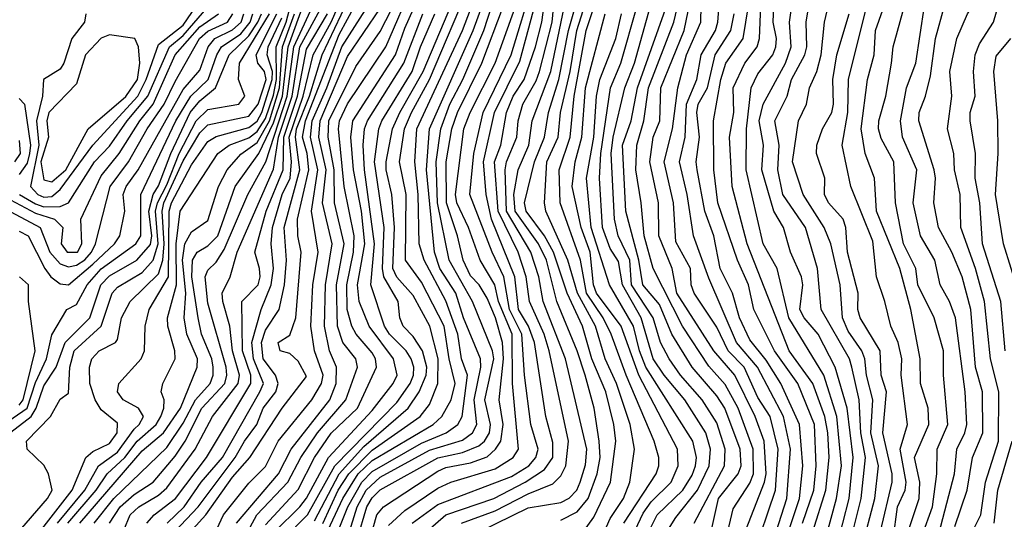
# Model space of a CAD drawing. Header units: metres. Extents: x -51132 to -49532, y -231222 to -229437.
# Tile 50 of 256: x -51089 to -51029, y -230759 to -230729. Entities that reach past the tile are written whole.
import ezdxf

# ---------------------------------------------------------------- set-up
doc = ezdxf.new("R2010")
doc.units = ezdxf.units.M
for name, color, linetype in [('CONTOUR_HALF', 8, 'Continuous'), ('CONTOUR_INDEX', 1, 'Continuous'), ('CONTOUR_INTER', 3, 'Continuous')]:
    doc.layers.add(name, color=color, linetype=linetype)

msp = doc.modelspace()

# ---------------------------------------------------------------- linework, layer by layer
at = {"layer": 'CONTOUR_HALF'}
for points, elevation in [([(-51030.521, -230759.759), (-51030.006, -230758.759), (-51029.717, -230756.759), (-51028.929, -230754.259), (-51028.903, -230751.259), (-51029.425, -230749.259), (-51029.773, -230745.759), (-51030.325, -230743.759), (-51031.218, -230741.259), (-51031.267, -230739.259), (-51031.607, -230737.759), (-51031.642, -230736.759), (-51032.03, -230735.259), (-51031.778, -230733.259), (-51031.888, -230731.759), (-51031.472, -230729.759), (-51030.82, -230728.259), (-51030.08, -230727.115), (-51029.64, -230725.759), (-51028.945, -230724.259), (-51028.58, -230722.965), (-51027.866, -230721.759)], 57.5), ([(-51045.13, -230761.759), (-51043.173, -230756.759), (-51043.087, -230756.259), (-51043.197, -230754.259), (-51043.754, -230752.759), (-51044.981, -230750.259), (-51046.257, -230748.759), (-51048.523, -230745.259), (-51048.813, -230743.759), (-51049.606, -230741.759), (-51049.637, -230739.759), (-51050.169, -230737.259), (-51049.958, -230735.759), (-51049.565, -230734.759), (-51049.494, -230732.759), (-51048.067, -230729.259), (-51046.827, -230723.259)], 49.5), ([(-51038.035, -230760.759), (-51037.284, -230757.759), (-51037.023, -230755.259), (-51037.307, -230753.759), (-51037.41, -230751.759), (-51037.866, -230749.759), (-51037.998, -230749.259), (-51039.724, -230746.259), (-51039.959, -230743.759), (-51040.675, -230741.259), (-51042.058, -230739.259), (-51042.362, -230737.759), (-51042.289, -230736.259), (-51042.56, -230734.759), (-51041.794, -230733.259), (-51041.54, -230732.259), (-51040.724, -230730.759), (-51040.599, -230730.259), (-51040.634, -230728.759), (-51040.002, -230724.759)], 53.5), ([(-51043.104, -230761.759), (-51041.82, -230757.759), (-51041.592, -230754.759), (-51042.026, -230752.759), (-51043.616, -230749.759), (-51044.876, -230748.259), (-51046.58, -230744.354), (-51047.502, -230741.759), (-51047.883, -230739.259), (-51048.349, -230737.259), (-51048.008, -230735.759), (-51047.93, -230733.759), (-51047.304, -230732.259), (-51047.03, -230730.759), (-51046.159, -230729.259), (-51046.022, -230728.759), (-51045.762, -230725.259)], 50.5), ([(-51035.417, -230762.759), (-51033.757, -230757.759), (-51033.714, -230756.759), (-51034.047, -230755.259), (-51033.18, -230753.259), (-51033.212, -230752.259), (-51033.673, -230750.759), (-51033.698, -230749.259), (-51034.268, -230746.259), (-51034.941, -230743.759), (-51036.354, -230740.259), (-51036.482, -230738.259), (-51037.054, -230736.759), (-51037.296, -230735.259), (-51036.907, -230732.259), (-51036.501, -230730.759), (-51036.426, -230729.259), (-51035.179, -230725.759)], 55.5), ([(-51070.974, -230762.259), (-51068.859, -230757.759), (-51067.928, -230756.259), (-51067.08, -230755.45), (-51063.368, -230753.259), (-51062.824, -230752.759), (-51062.254, -230751.759), (-51062.012, -230750.759), (-51062.386, -230749.259), (-51062.682, -230747.259), (-51064.08, -230744.58), (-51065.052, -230743.259), (-51065.001, -230739.259), (-51065.413, -230737.259), (-51065.097, -230735.259), (-51064.687, -230734.259), (-51063.581, -230732.259), (-51061.037, -230726.259)], 39.5), ([(-51064.638, -230759.259), (-51063.08, -230758.117), (-51058.58, -230756.423), (-51057.538, -230755.759), (-51057.103, -230755.259), (-51056.967, -230754.759), (-51057.404, -230753.259), (-51057.805, -230750.259), (-51057.97, -230747.759), (-51058.713, -230746.259), (-51059.061, -230744.259), (-51059.777, -230742.759), (-51061.125, -230739.259), (-51060.877, -230736.759), (-51060.314, -230734.259), (-51058.616, -230730.759), (-51057.245, -230726.259)], 42.5), ([(-51073.006, -230759.759), (-51071.489, -230758.259), (-51071.08, -230757.738), (-51069.729, -230755.259), (-51067.08, -230752.406), (-51065.806, -230750.759), (-51065.549, -230750.259), (-51065.776, -230749.259), (-51067.267, -230747.259), (-51067.877, -230745.759), (-51067.966, -230744.759), (-51067.531, -230742.259), (-51067.723, -230740.259), (-51068.216, -230737.759), (-51068.365, -230735.759), (-51068.248, -230734.759), (-51065.65, -230730.759), (-51065.08, -230729.13), (-51064.025, -230726.759)], 37.5), ([(-51069.08, -230761.804), (-51067.99, -230758.259), (-51067.438, -230757.259), (-51066.58, -230756.451), (-51063.58, -230754.812), (-51061.58, -230754.199), (-51060.971, -230753.759), (-51060.692, -230753.259), (-51060.869, -230751.759), (-51060.45, -230749.759), (-51060.477, -230749.259), (-51061.521, -230746.759), (-51061.975, -230745.259), (-51062.953, -230743.759), (-51063.283, -230742.759), (-51063.762, -230737.759), (-51063.579, -230735.259), (-51060.931, -230729.259), (-51060.017, -230726.759)], 40.5), ([(-51046.425, -230759.759), (-51045.986, -230757.759), (-51044.781, -230756.259), (-51044.601, -230755.759), (-51044.663, -230754.759), (-51045.599, -230752.259), (-51046.08, -230751.511), (-51047.586, -230749.759), (-51048.834, -230747.759), (-51049.58, -230745.944), (-51050.599, -230744.759), (-51050.834, -230743.259), (-51051.635, -230740.259), (-51051.838, -230736.259), (-51051.309, -230734.759), (-51050.914, -230732.759), (-51048.787, -230726.759)], 48.5), ([(-51079.102, -230759.759), (-51077.67, -230758.259), (-51075.415, -230755.259), (-51074.861, -230754.259), (-51074.107, -230753.259), (-51073.711, -230752.259), (-51072.936, -230751.259), (-51072.801, -230750.759), (-51072.97, -230750.259), (-51073.708, -230749.259), (-51073.82, -230748.259), (-51073.58, -230747.504), (-51072.739, -230746.259), (-51072.425, -230744.759), (-51072.301, -230743.259), (-51072.429, -230741.259), (-51071.479, -230737.759), (-51071.752, -230735.759), (-51071.682, -230735.259), (-51070.897, -230733.259), (-51070.131, -230730.759), (-51068.58, -230727.507)], 34.5), ([(-51077.056, -230760.759), (-51076.124, -230758.759), (-51074.58, -230756.832), (-51073.58, -230755.814), (-51072.793, -230754.259), (-51070.742, -230751.759), (-51070.164, -230750.759), (-51070.069, -230750.259), (-51070.588, -230748.759), (-51070.808, -230747.259), (-51070.687, -230744.759), (-51070.364, -230742.759), (-51070.771, -230740.259), (-51070.392, -230737.759), (-51070.825, -230735.759), (-51070.722, -230734.759), (-51069.83, -230732.759), (-51068.916, -230730.259), (-51067.012, -230727.259)], 35.5), ([(-51075.721, -230761.759), (-51074.102, -230758.759), (-51072.206, -230756.759), (-51071.43, -230755.259), (-51070.406, -230753.759), (-51068.685, -230751.759), (-51067.973, -230749.759), (-51068.074, -230749.259), (-51068.853, -230748.259), (-51069.178, -230747.259), (-51069.245, -230744.759), (-51068.791, -230742.259), (-51069.363, -230739.759), (-51069.391, -230737.759), (-51069.75, -230735.759), (-51069.715, -230734.759), (-51068.08, -230731.469), (-51066.58, -230729.324), (-51065.54, -230727.259)], 36.5), ([(-51061.627, -230759.259), (-51059.58, -230758.504), (-51057.58, -230757.483), (-51056.08, -230756.872), (-51055.58, -230756.386), (-51055.281, -230755.759), (-51055.114, -230754.259), (-51056.289, -230748.759), (-51056.6, -230747.759), (-51057.493, -230745.759), (-51057.69, -230744.259), (-51058.187, -230742.759), (-51059.395, -230740.259), (-51059.622, -230737.259), (-51059.245, -230736.259), (-51058.904, -230734.259), (-51058.489, -230733.259), (-51057.819, -230732.259), (-51057.12, -230730.259), (-51056.734, -230728.759), (-51056.531, -230727.259)], 43.5), ([(-51055.58, -230759.074), (-51054.58, -230758.568), (-51053.928, -230757.759), (-51053.378, -230756.259), (-51053.196, -230755.259), (-51053.252, -230754.259), (-51053.55, -230752.259), (-51054.106, -230750.259), (-51054.589, -230748.759), (-51055.819, -230745.759), (-51056.463, -230743.259), (-51056.946, -230742.259), (-51058.359, -230740.259), (-51058.439, -230739.259), (-51058.182, -230737.759), (-51057.534, -230736.259), (-51057.321, -230734.759), (-51056.198, -230731.759), (-51055.25, -230727.259)], 44.5), ([(-51040.146, -230762.759), (-51038.791, -230757.759), (-51038.497, -230755.759), (-51038.784, -230752.759), (-51039.573, -230750.259), (-51041.699, -230746.759), (-51042.411, -230743.759), (-51043.257, -230742.259), (-51044.307, -230737.759), (-51044.286, -230735.259), (-51043.991, -230732.759), (-51043.58, -230731.914), (-51042.674, -230730.759), (-51042.483, -230730.259), (-51042.453, -230729.759), (-51042.657, -230728.759), (-51042.6, -230727.259)], 52.5), ([(-51088.549, -230739.259), (-51087.58, -230739.828), (-51087.08, -230740.008), (-51086.08, -230739.992), (-51085.577, -230739.759), (-51083.984, -230737.259), (-51083.08, -230736.31), (-51081.996, -230734.759), (-51080.73, -230733.259), (-51079.409, -230730.259), (-51078.58, -230729.575), (-51077.017, -230727.759)], 26.5), ([(-51083.082, -230759.259), (-51082.432, -230758.259), (-51081.58, -230757.518), (-51080.417, -230756.759), (-51079.08, -230755.172), (-51078.455, -230754.259), (-51077.448, -230752.259), (-51076.054, -230750.759), (-51075.922, -230750.259), (-51075.968, -230749.759), (-51077.08, -230745.865), (-51077.248, -230744.259), (-51077.08, -230743.864), (-51076.58, -230743.379), (-51076.08, -230742.607), (-51074.656, -230739.259), (-51073.556, -230737.259), (-51072.25, -230733.259), (-51071.855, -230730.259), (-51070.691, -230727.759)], 32.5), ([(-51067.493, -230761.259), (-51066.797, -230758.759), (-51066.38, -230758.259), (-51063.08, -230756.101), (-51062.58, -230755.863), (-51061.08, -230755.577), (-51060.08, -230755.22), (-51059.555, -230754.759), (-51059.241, -230754.259), (-51059.091, -230753.259), (-51059.344, -230751.759), (-51059.075, -230749.259), (-51059.136, -230748.259), (-51059.562, -230746.759), (-51060.08, -230745.559), (-51060.555, -230744.759), (-51061.08, -230744.196), (-51061.542, -230743.259), (-51061.879, -230741.759), (-51062.555, -230739.759), (-51062.569, -230737.259), (-51062.229, -230735.259), (-51061.887, -230734.259), (-51060.392, -230731.259), (-51059.077, -230727.759)], 41.5), ([(-51053.08, -230760.14), (-51052.58, -230758.983), (-51051.778, -230757.759), (-51051.389, -230756.759), (-51051.099, -230754.759), (-51051.366, -230753.259), (-51052.2, -230750.759), (-51052.894, -230749.259), (-51053.473, -230747.259), (-51054.566, -230745.259), (-51055.167, -230743.259), (-51056.504, -230740.259), (-51056.57, -230739.759), (-51056.44, -230737.259), (-51055.754, -230735.759), (-51055.61, -230734.259), (-51055.021, -230731.759), (-51054.608, -230729.259), (-51054.08, -230727.611)], 45.5), ([(-51051.629, -230763.759), (-51048.58, -230758.91), (-51047.251, -230757.259), (-51046.544, -230755.759), (-51046.463, -230754.759), (-51046.75, -230753.759), (-51048.026, -230751.759), (-51049.295, -230750.259), (-51049.969, -230749.259), (-51050.688, -230746.759), (-51051.837, -230744.759), (-51052.08, -230743.336), (-51052.58, -230742.549), (-51053.043, -230741.259), (-51053.237, -230738.259), (-51053.15, -230736.759), (-51052.56, -230732.759), (-51051.926, -230731.259), (-51050.939, -230727.759)], 47.5), ([(-51040.857, -230759.259), (-51040.171, -230757.259), (-51040.034, -230755.759), (-51040.143, -230753.259), (-51041.151, -230750.759), (-51042.577, -230748.759), (-51043.831, -230746.259), (-51044.165, -230744.759), (-51044.818, -230743.259), (-51046.015, -230739.759), (-51046.276, -230737.759), (-51046.293, -230734.759), (-51045.839, -230732.259), (-51045.535, -230731.259), (-51044.486, -230729.759), (-51044.16, -230727.759)], 51.5), ([(-51032.787, -230760.759), (-51031.618, -230756.259), (-51031.457, -230754.759), (-51030.969, -230753.759), (-51030.857, -230753.259), (-51030.956, -230751.259), (-51031.542, -230746.759), (-51031.908, -230745.759), (-51032.473, -230744.759), (-51032.802, -230743.259), (-51033.674, -230741.759), (-51034.125, -230739.759), (-51033.908, -230737.759), (-51034.775, -230735.759), (-51034.894, -230734.759), (-51034.528, -230732.759), (-51033.971, -230731.259), (-51033.444, -230727.759)], 56.5), ([(-51089.536, -230753.259), (-51088.087, -230752.259), (-51087.58, -230750.692), (-51086.902, -230749.259), (-51086.58, -230747.791), (-51085.681, -230746.259), (-51085.08, -230745.95), (-51084.436, -230744.759), (-51083.58, -230743.783), (-51081.464, -230742.259), (-51081.165, -230741.759), (-51081.172, -230739.259), (-51079.043, -230734.759), (-51078.113, -230733.259), (-51077.058, -230732.259), (-51076.543, -230730.759), (-51076.251, -230730.259), (-51075.08, -230729.472), (-51074.509, -230728.759), (-51074.345, -230728.259)], 28.5), ([(-51089.439, -230760.759), (-51086.847, -230757.759), (-51086.575, -230757.259), (-51086.779, -230756.259), (-51087.08, -230755.727), (-51088.079, -230754.759), (-51088.134, -230754.259), (-51086.666, -230752.759), (-51086.08, -230751.717), (-51085.58, -230751.342), (-51085.488, -230749.759), (-51085.221, -230748.759), (-51083.587, -230747.259), (-51082.921, -230745.259), (-51082.58, -230744.883), (-51081.08, -230743.995), (-51080.405, -230743.259), (-51080.101, -230742.259), (-51080.266, -230740.259), (-51080.157, -230739.759), (-51079.58, -230738.656), (-51078.835, -230736.759), (-51077.801, -230734.759), (-51077.08, -230734.081), (-51075.196, -230733.759), (-51074.827, -230733.259), (-51075.224, -230732.259), (-51075.148, -230731.259), (-51073.331, -230728.259)], 29.5), ([(-51089.08, -230740.31), (-51087.297, -230741.259), (-51086.704, -230742.759), (-51086.08, -230743.48), (-51085.58, -230743.661), (-51085.08, -230743.558), (-51084.58, -230743.236), (-51084.169, -230742.759), (-51083.934, -230742.259), (-51083.039, -230738.759), (-51081.926, -230737.259), (-51080.776, -230735.259), (-51079.737, -230733.759), (-51079.08, -230732.367), (-51077.587, -230729.759), (-51077.08, -230729.317), (-51075.89, -230728.759), (-51075.558, -230728.259)], 27.5), ([(-51086.237, -230759.259), (-51084.581, -230757.259), (-51083.745, -230755.759), (-51082.58, -230754.937), (-51081.58, -230753.532), (-51081.26, -230753.259), (-51081.006, -230752.759), (-51081.301, -230752.259), (-51082.235, -230751.759), (-51082.576, -230751.259), (-51082.51, -230750.759), (-51081.154, -230749.259), (-51080.95, -230748.759), (-51080.908, -230747.259), (-51080.648, -230746.259), (-51079.483, -230744.259), (-51079.44, -230740.259), (-51079.295, -230739.759), (-51078.08, -230737.444), (-51077.08, -230736.023), (-51076.58, -230735.721), (-51074.58, -230735.174), (-51074.08, -230734.787), (-51073.793, -230734.259), (-51073.17, -230732.259), (-51073.155, -230731.759), (-51073.467, -230730.759), (-51073.4, -230730.259), (-51072.58, -230728.503)], 30.5), ([(-51084.881, -230759.259), (-51081.08, -230754.852), (-51079.775, -230753.759), (-51078.753, -230752.259), (-51077.732, -230749.759), (-51077.721, -230749.259), (-51078.365, -230747.759), (-51078.53, -230746.759), (-51078.423, -230745.259), (-51078.621, -230743.259), (-51078.481, -230742.259), (-51078.08, -230741.525), (-51077.08, -230740.831), (-51076.434, -230738.759), (-51075.906, -230737.759), (-51075.08, -230736.795), (-51074.08, -230736.083), (-51073.329, -230734.759), (-51072.716, -230732.759), (-51072.537, -230730.259), (-51071.803, -230728.259)], 31.5), ([(-51080.79, -230759.259), (-51080.344, -230758.759), (-51079.048, -230757.759), (-51077.172, -230755.259), (-51074.469, -230750.759), (-51074.474, -230750.259), (-51074.969, -230748.759), (-51075.004, -230745.759), (-51074.02, -230744.759), (-51073.897, -230744.259), (-51073.945, -230743.759), (-51074.23, -230742.759), (-51073.541, -230740.259), (-51072.504, -230737.759), (-51072.463, -230735.759), (-51071.632, -230733.259), (-51071.08, -230730.407), (-51069.794, -230728.259)], 33.5), ([(-51070.58, -230759.108), (-51069.08, -230756.263), (-51067.58, -230754.589), (-51064.886, -230752.259), (-51064.204, -230751.259), (-51063.778, -230750.259), (-51063.741, -230749.759), (-51064.012, -230748.759), (-51064.58, -230747.9), (-51065.19, -230747.259), (-51065.389, -230746.759), (-51065.488, -230745.759), (-51066.362, -230744.259), (-51066.448, -230743.759), (-51066.352, -230741.259), (-51066.928, -230737.259), (-51066.668, -230735.259), (-51066.486, -230734.759), (-51064.643, -230731.759), (-51064.141, -230730.259), (-51063.264, -230728.259)], 38.5), ([(-51051.56, -230760.759), (-51050.58, -230758.642), (-51050.08, -230757.964), (-51048.857, -230756.759), (-51048.431, -230755.759), (-51048.477, -230754.759), (-51050.838, -230750.259), (-51051.911, -230747.259), (-51053.406, -230745.259), (-51053.597, -230744.759), (-51053.805, -230742.759), (-51054.352, -230741.259), (-51054.9, -230738.759), (-51054.709, -230737.259), (-51054.302, -230735.759), (-51054.077, -230732.759), (-51052.893, -230728.259)], 46.5), ([(-51036.107, -230759.759), (-51035.412, -230756.759), (-51035.408, -230756.259), (-51035.969, -230753.759), (-51035.756, -230751.259), (-51036.07, -230750.259), (-51036.129, -230748.759), (-51037.355, -230746.759), (-51037.495, -230746.259), (-51037.48, -230745.259), (-51038.116, -230742.759), (-51038.231, -230741.259), (-51038.383, -230740.759), (-51039.287, -230739.759), (-51039.526, -230739.259), (-51039.506, -230738.259), (-51040.011, -230736.759), (-51039.99, -230736.259), (-51039.654, -230735.259), (-51039.082, -230734.259), (-51038.977, -230733.759), (-51039.024, -230732.259), (-51038.779, -230730.759), (-51038.024, -230728.259)], 54.5), ([(-51083.58, -230729.734), (-51084.527, -230730.759), (-51085.08, -230732.508), (-51086.777, -230734.259), (-51086.897, -230734.759), (-51086.784, -230735.759), (-51087.261, -230737.259), (-51087.08, -230738.354), (-51086.58, -230738.489), (-51085.738, -230737.759), (-51084.381, -230735.259), (-51082.08, -230733.296), (-51081.378, -230732.259), (-51081.217, -230731.259), (-51081.317, -230730.259), (-51081.537, -230729.759), (-51083.08, -230729.531), (-51083.58, -230729.734)], 25.5), ([(-51027.689, -230745.259), (-51028.623, -230742.259), (-51029.104, -230739.259), (-51028.953, -230736.759), (-51028.971, -230734.759), (-51029.211, -230731.759), (-51029.08, -230730.839), (-51028.176, -230729.759)], 58.5), ([(-51088.58, -230733.418), (-51088.256, -230733.759), (-51087.878, -230736.259), (-51087.944, -230736.759), (-51088.08, -230737.354), (-51088.58, -230738.037)], 26.5)]:
    msp.add_lwpolyline(points, dxfattribs=dict(at, elevation=elevation))
at = {"layer": 'CONTOUR_INDEX'}
for points, elevation in [([(-51070.371, -230762.759), (-51068.549, -230758.259), (-51067.703, -230756.759), (-51067.08, -230756.104), (-51064.08, -230754.379), (-51062.569, -230753.759), (-51061.86, -230753.259), (-51061.59, -230752.759), (-51061.277, -230750.259), (-51061.632, -230749.259), (-51061.849, -230747.759), (-51062.58, -230745.724), (-51063.914, -230743.259), (-51064.208, -230742.259), (-51064.282, -230739.259), (-51064.473, -230737.259), (-51064.348, -230735.259), (-51061.58, -230729.271), (-51060.44, -230726.259)], 40), ([(-51054.195, -230759.759), (-51053.58, -230758.895), (-51052.554, -230756.759), (-51052.245, -230754.259), (-51052.348, -230753.259), (-51052.847, -230751.259), (-51053.694, -230749.259), (-51054.267, -230747.259), (-51055.193, -230745.259), (-51056.038, -230742.759), (-51056.587, -230741.759), (-51057.689, -230740.259), (-51057.805, -230739.759), (-51057.197, -230737.259), (-51056.572, -230735.759), (-51056.346, -230734.259), (-51055.714, -230732.259), (-51055.115, -230729.259), (-51054.55, -230727.259)], 45), ([(-51078.58, -230760.283), (-51077.209, -230758.759), (-51075.58, -230756.463), (-51074.527, -230755.259), (-51072.562, -230752.259), (-51071.08, -230750.324), (-51071.58, -230749.407), (-51072.08, -230748.928), (-51072.687, -230748.759), (-51072.799, -230748.259), (-51072.08, -230747.82), (-51071.73, -230746.759), (-51071.395, -230742.759), (-51071.612, -230741.759), (-51071.626, -230740.759), (-51070.937, -230737.759), (-51071.033, -230736.759), (-51071.311, -230735.759), (-51071.14, -230734.759), (-51069.08, -230729.513), (-51068.08, -230727.655)], 35), ([(-51043.871, -230761.259), (-51042.52, -230757.259), (-51042.351, -230754.759), (-51042.835, -230752.759), (-51043.58, -230751.619), (-51044.427, -230749.759), (-51045.385, -230748.759), (-51046.08, -230747.334), (-51047.463, -230745.259), (-51047.644, -230744.759), (-51047.687, -230743.759), (-51048.58, -230742.138), (-51048.732, -230739.759), (-51049.29, -230737.259), (-51048.775, -230735.259), (-51048.456, -230732.759), (-51047.923, -230730.759), (-51047.053, -230728.759), (-51047.035, -230727.759)], 50), ([(-51035.344, -230760.259), (-51035.077, -230758.259), (-51034.615, -230757.259), (-51034.551, -230756.759), (-51034.91, -230754.759), (-51034.465, -230753.259), (-51034.851, -230750.259), (-51034.81, -230749.259), (-51035.035, -230748.259), (-51035.494, -230747.259), (-51035.846, -230745.759), (-51036.366, -230744.259), (-51036.58, -230742.084), (-51037.918, -230738.759), (-51038.451, -230736.259), (-51038.106, -230734.259), (-51038.068, -230732.259), (-51036.947, -230727.759)], 55), ([(-51088.464, -230761.259), (-51085.353, -230757.259), (-51084.521, -230755.259), (-51084.08, -230754.892), (-51083.08, -230754.4), (-51082.601, -230753.759), (-51082.58, -230753.181), (-51083.58, -230752.363), (-51083.94, -230751.759), (-51084.273, -230750.759), (-51084.295, -230749.759), (-51084.141, -230749.259), (-51083.707, -230748.759), (-51082.713, -230748.259), (-51082.58, -230748.078), (-51082.35, -230746.759), (-51081.82, -230745.759), (-51080.08, -230744.084), (-51079.83, -230743.259), (-51079.743, -230742.259), (-51079.873, -230740.259), (-51079.758, -230739.759), (-51078.58, -230737.21), (-51077.58, -230735.494), (-51077.08, -230735.007), (-51074.58, -230734.487), (-51074.015, -230733.759), (-51073.541, -230732.259), (-51073.64, -230731.759), (-51074.044, -230731.259), (-51074.131, -230730.759), (-51072.891, -230728.259)], 30)]:
    msp.add_lwpolyline(points, dxfattribs=dict(at, elevation=elevation))
at = {"layer": 'CONTOUR_INTER'}
for points, elevation in [([(-51031.58, -230759.471), (-51030.83, -230757.259), (-51030.515, -230755.259), (-51029.888, -230753.759), (-51029.911, -230751.259), (-51030.331, -230749.759), (-51030.623, -230746.259), (-51031.132, -230744.259), (-51031.762, -230742.759), (-51032.59, -230741.259), (-51032.873, -230739.759), (-51032.766, -230738.259), (-51032.845, -230737.759), (-51033.784, -230734.759), (-51033.762, -230734.259), (-51033.37, -230733.259), (-51033.08, -230732.036), (-51032.766, -230729.759), (-51032.216, -230727.759), (-51031.08, -230725.983), (-51030.18, -230722.259), (-51029.307, -230720.759), (-51028.58, -230718.77), (-51027.054, -230716.759)], 57), ([(-51045.406, -230759.759), (-51045.08, -230758.389), (-51044.08, -230756.829), (-51043.86, -230756.259), (-51043.879, -230754.759), (-51044.785, -230752.259), (-51045.58, -230750.825), (-51046.58, -230749.705), (-51048.175, -230747.259), (-51049.957, -230743.759), (-51050.515, -230741.759), (-51050.688, -230739.759), (-51051.023, -230737.759), (-51050.952, -230736.259), (-51050.524, -230734.759), (-51050.244, -230732.759), (-51048.701, -230728.759), (-51047.399, -230723.259)], 49), ([(-51037.261, -230760.759), (-51036.47, -230757.759), (-51036.242, -230755.759), (-51036.695, -230753.759), (-51036.577, -230751.759), (-51036.97, -230750.259), (-51037.077, -230749.259), (-51037.248, -230748.759), (-51038.08, -230747.574), (-51038.439, -230746.759), (-51038.567, -230744.759), (-51039.149, -230742.259), (-51039.553, -230741.259), (-51040.819, -230739.259), (-51041.485, -230737.259), (-51041.117, -230734.759), (-51040.628, -230733.759), (-51040.434, -230732.759), (-51039.996, -230731.759), (-51039.738, -230730.759), (-51039.517, -230728.759), (-51038.471, -230724.259)], 54), ([(-51028.523, -230748.759), (-51028.79, -230745.759), (-51029.894, -230742.259), (-51030.07, -230739.759), (-51030.349, -230738.259), (-51030.335, -230736.759), (-51030.661, -230734.759), (-51030.658, -230734.259), (-51030.353, -230733.259), (-51030.446, -230731.759), (-51030.345, -230730.759), (-51030.08, -230730.086), (-51029.228, -230728.759), (-51028.58, -230726.514), (-51027.65, -230724.259)], 58), ([(-51084.012, -230759.259), (-51082.804, -230757.759), (-51079.58, -230754.643), (-51078.58, -230753.171), (-51077.839, -230751.759), (-51076.947, -230750.759), (-51076.758, -230750.259), (-51076.759, -230749.759), (-51076.849, -230749.259), (-51077.47, -230747.759), (-51077.674, -230746.759), (-51078.065, -230744.259), (-51078.015, -230743.259), (-51077.733, -230742.759), (-51077.08, -230742.384), (-51076.47, -230741.759), (-51075.417, -230738.759), (-51073.986, -230736.759), (-51073.08, -230734.886), (-51072.535, -230733.259), (-51072.201, -230730.259), (-51070.379, -230725.259)], 32), ([(-51070.08, -230759.287), (-51069.143, -230757.259), (-51068.497, -230756.259), (-51067.08, -230754.81), (-51064.146, -230752.759), (-51063.58, -230752.042), (-51063.079, -230750.759), (-51063.051, -230749.259), (-51063.568, -230747.259), (-51064.58, -230745.401), (-51065.58, -230744.286), (-51065.816, -230743.759), (-51065.711, -230741.259), (-51065.87, -230739.259), (-51066.22, -230737.759), (-51066.227, -230737.259), (-51065.83, -230735.259), (-51065.393, -230734.259), (-51063.975, -230731.759), (-51061.437, -230725.759)], 39), ([(-51085.606, -230759.259), (-51083.882, -230757.259), (-51083.21, -230756.259), (-51082.131, -230755.259), (-51081.389, -230754.259), (-51080.236, -230753.259), (-51079.953, -230752.759), (-51079.758, -230752.259), (-51079.751, -230751.759), (-51079.931, -230751.259), (-51079.825, -230750.759), (-51079.071, -230749.259), (-51079.095, -230748.759), (-51079.529, -230747.259), (-51079.541, -230746.759), (-51079, -230744.759), (-51079.01, -230742.259), (-51078.771, -230740.259), (-51076.482, -230736.759), (-51075.776, -230736.259), (-51074.58, -230735.8), (-51074.08, -230735.427), (-51073.58, -230734.634), (-51073.08, -230733.215), (-51072.893, -230732.259), (-51072.932, -230730.259), (-51072.315, -230728.759), (-51071.665, -230726.259)], 31), ([(-51073.58, -230759.364), (-51071.58, -230757.208), (-51070.583, -230755.259), (-51069.58, -230753.773), (-51067.966, -230752.259), (-51066.808, -230749.759), (-51066.871, -230749.259), (-51067.08, -230748.895), (-51068.056, -230747.759), (-51068.32, -230747.259), (-51068.608, -230746.259), (-51068.627, -230744.759), (-51068.206, -230742.759), (-51068.165, -230741.759), (-51068.781, -230738.759), (-51069.127, -230735.259), (-51069.075, -230734.759), (-51068.58, -230733.743), (-51066.238, -230730.259), (-51064.514, -230726.259)], 37), ([(-51066.08, -230759.394), (-51065.08, -230758.496), (-51063.08, -230757.135), (-51062.278, -230756.759), (-51059.58, -230755.95), (-51058.497, -230755.259), (-51058.166, -230754.759), (-51058.537, -230750.759), (-51058.541, -230747.759), (-51059.378, -230745.759), (-51059.596, -230744.759), (-51060.503, -230743.259), (-51061.205, -230741.259), (-51061.926, -230739.759), (-51061.998, -230739.259), (-51061.497, -230735.259), (-51061.115, -230734.259), (-51059.577, -230731.259), (-51057.794, -230726.259)], 42), ([(-51079.558, -230759.259), (-51078.521, -230758.259), (-51077.487, -230756.759), (-51076.198, -230755.259), (-51073.911, -230751.259), (-51073.691, -230750.759), (-51074.308, -230749.259), (-51074.396, -230748.259), (-51073.839, -230746.259), (-51073.224, -230744.759), (-51073.095, -230743.759), (-51073.217, -230742.259), (-51073.139, -230741.259), (-51072.549, -230739.259), (-51072.071, -230738.259), (-51071.993, -230737.259), (-51072.135, -230735.759), (-51071.277, -230733.259), (-51070.674, -230730.759), (-51069.568, -230728.759), (-51068.58, -230726.48)], 34), ([(-51064.313, -230760.259), (-51062.58, -230758.759), (-51059.672, -230757.759), (-51057.757, -230756.759), (-51056.58, -230756.001), (-51056.064, -230755.259), (-51056.08, -230754.344), (-51056.491, -230752.759), (-51057.189, -230748.259), (-51057.563, -230747.259), (-51058.154, -230746.259), (-51058.388, -230744.259), (-51059.805, -230740.759), (-51060.14, -230739.259), (-51060.285, -230737.259), (-51059.632, -230734.259), (-51058.08, -230731.141), (-51056.897, -230726.759)], 43), ([(-51040.233, -230759.759), (-51039.44, -230757.259), (-51039.246, -230755.259), (-51039.313, -230753.759), (-51039.508, -230752.759), (-51040.228, -230750.759), (-51041.675, -230748.759), (-51044.242, -230742.259), (-51045.142, -230738.759), (-51045.315, -230735.759), (-51045.054, -230734.259), (-51045.094, -230732.759), (-51044.374, -230731.259), (-51043.628, -230730.259), (-51043.477, -230729.759), (-51043.358, -230726.759)], 52), ([(-51084.511, -230728.259), (-51084.59, -230728.759), (-51085.364, -230729.759), (-51085.85, -230731.259), (-51086.08, -230731.615), (-51087.091, -230732.259), (-51087.155, -230733.259), (-51087.525, -230734.759), (-51087.385, -230736.259), (-51087.882, -230738.759), (-51087.435, -230739.259), (-51087.08, -230739.406), (-51086.58, -230739.368), (-51086.08, -230738.951), (-51084.08, -230736.247), (-51081.357, -230733.259), (-51080.833, -230732.259), (-51080.08, -230730.119), (-51078.58, -230728.935), (-51077.58, -230727.457)], 26), ([(-51060.514, -230759.759), (-51057.58, -230758.328), (-51055.58, -230758.003), (-51055.08, -230757.741), (-51054.608, -230757.259), (-51054.407, -230756.759), (-51054.08, -230755.709), (-51054.01, -230754.759), (-51055.304, -230749.259), (-51056.654, -230745.759), (-51056.931, -230744.259), (-51057.409, -230742.759), (-51058.899, -230740.259), (-51058.971, -230737.759), (-51058.886, -230737.259), (-51058.263, -230735.759), (-51058.178, -230734.759), (-51057.891, -230733.759), (-51057.08, -230732.338), (-51056.879, -230731.759), (-51056.116, -230728.759), (-51055.974, -230727.259)], 44), ([(-51082.58, -230760.625), (-51081.821, -230758.759), (-51081.294, -230758.259), (-51080.08, -230757.562), (-51079.58, -230757.108), (-51077.849, -230754.759), (-51076.801, -230752.759), (-51075.243, -230750.759), (-51075.148, -230750.259), (-51075.574, -230748.759), (-51075.748, -230747.259), (-51076.177, -230745.759), (-51076.21, -230745.259), (-51075.728, -230744.259), (-51075.305, -230742.759), (-51073.08, -230737.701), (-51072.785, -230735.759), (-51071.951, -230733.259), (-51071.483, -230730.259), (-51070.111, -230727.759)], 33), ([(-51075.344, -230759.259), (-51072.79, -230756.259), (-51072.007, -230754.759), (-51069.649, -230751.759), (-51069.259, -230750.759), (-51069.239, -230749.759), (-51069.668, -230748.759), (-51069.982, -230747.259), (-51069.914, -230744.759), (-51069.518, -230742.259), (-51070.104, -230739.759), (-51069.887, -230737.759), (-51070.316, -230735.759), (-51070.252, -230734.759), (-51068.58, -230730.845), (-51066.58, -230727.936)], 36), ([(-51067.983, -230760.259), (-51067.392, -230758.259), (-51067.08, -230757.715), (-51066.58, -230757.228), (-51063.08, -230755.281), (-51061.58, -230754.962), (-51060.58, -230754.542), (-51060.224, -230754.259), (-51059.926, -230753.759), (-51059.875, -230753.259), (-51060.211, -230751.759), (-51059.67, -230749.259), (-51059.754, -230748.759), (-51060.973, -230745.759), (-51062.386, -230743.259), (-51063.09, -230739.759), (-51063.181, -230737.259), (-51062.899, -230735.259), (-51062.341, -230733.759), (-51061.551, -230732.259), (-51060.28, -230729.259), (-51059.779, -230727.759)], 41), ([(-51051.743, -230759.259), (-51049.783, -230756.259), (-51049.607, -230755.759), (-51049.614, -230755.259), (-51049.903, -230754.259), (-51051.608, -230750.259), (-51052.51, -230747.759), (-51053.007, -230746.759), (-51054.02, -230745.259), (-51054.386, -230743.259), (-51055.634, -230739.759), (-51055.696, -230737.759), (-51055.021, -230735.759), (-51054.776, -230733.259), (-51054.036, -230729.259), (-51053.58, -230727.866)], 46), ([(-51047.459, -230759.259), (-51045.618, -230755.759), (-51045.569, -230754.759), (-51046.08, -230753.159), (-51046.973, -230751.759), (-51048.289, -230750.259), (-51048.985, -230749.259), (-51049.52, -230748.259), (-51049.966, -230746.759), (-51051.285, -230744.759), (-51051.387, -230743.259), (-51052.083, -230741.759), (-51052.311, -230740.759), (-51052.527, -230736.759), (-51052.407, -230735.759), (-51051.683, -230732.759), (-51051.103, -230731.259), (-51050.114, -230727.759)], 48), ([(-51038.805, -230760.759), (-51038.03, -230757.759), (-51037.773, -230755.259), (-51038.15, -230752.259), (-51038.878, -230749.759), (-51039.902, -230747.759), (-51040.768, -230746.759), (-51041.019, -230746.259), (-51040.852, -230744.759), (-51040.917, -230744.259), (-51041.591, -230742.759), (-51042.032, -230741.259), (-51042.604, -230740.259), (-51043.341, -230737.759), (-51043.24, -230736.259), (-51043.504, -230734.759), (-51043.264, -230733.759), (-51041.899, -230731.259), (-51041.557, -230730.259), (-51041.65, -230728.759), (-51041.513, -230727.759)], 53), ([(-51034.216, -230761.759), (-51032.944, -230758.259), (-51032.682, -230756.259), (-51032.661, -230754.759), (-51032.024, -230753.259), (-51032.274, -230750.259), (-51032.271, -230748.759), (-51032.84, -230746.759), (-51033.848, -230744.759), (-51033.967, -230743.759), (-51034.716, -230742.259), (-51035.193, -230739.759), (-51035.309, -230737.259), (-51036.08, -230735.852), (-51036.23, -230735.259), (-51036.213, -230734.759), (-51035.797, -230733.259), (-51035.44, -230731.259), (-51035.345, -230730.259), (-51034.662, -230727.759)], 56), ([(-51089.702, -230739.259), (-51087.58, -230740.38), (-51086.423, -230740.759), (-51085.913, -230741.259), (-51086.009, -230742.259), (-51085.658, -230742.759), (-51085.018, -230742.759), (-51084.754, -230742.259), (-51084.821, -230740.759), (-51083.58, -230738.114), (-51082.482, -230736.759), (-51081.233, -230734.759), (-51080.408, -230733.759), (-51079.071, -230730.759), (-51077.58, -230729.048), (-51076.428, -230728.259)], 27), ([(-51089.08, -230753.71), (-51087.841, -230752.759), (-51087.535, -230752.259), (-51087.08, -230750.909), (-51086.321, -230749.759), (-51085.767, -230748.259), (-51084.279, -230746.759), (-51083.602, -230744.759), (-51083.08, -230744.199), (-51081.416, -230743.259), (-51080.58, -230742.302), (-51080.505, -230741.759), (-51080.68, -230740.259), (-51080.411, -230739.259), (-51080.08, -230738.722), (-51079.346, -230736.759), (-51078.162, -230734.259), (-51077.58, -230733.556), (-51076.62, -230732.759), (-51075.793, -230730.759), (-51074.58, -230729.589), (-51074.03, -230728.759), (-51073.825, -230728.259)], 29), ([(-51088.58, -230741.479), (-51088.017, -230741.759), (-51087.016, -230743.759), (-51086.642, -230744.259), (-51086.08, -230744.682), (-51085.58, -230744.747), (-51084.08, -230743.485), (-51082.779, -230742.259), (-51082.453, -230741.759), (-51082.133, -230740.259), (-51082.233, -230739.259), (-51082.062, -230738.759), (-51081.325, -230737.759), (-51078.58, -230732.869), (-51077.58, -230731.69), (-51077.073, -230730.259), (-51076.666, -230729.759), (-51075.58, -230729.226), (-51075.047, -230728.759), (-51074.901, -230728.259)], 28), ([(-51072.49, -230760.259), (-51071.019, -230758.759), (-51069.352, -230755.759), (-51065.58, -230751.906), (-51064.766, -230750.759), (-51064.556, -230750.259), (-51064.543, -230749.759), (-51064.696, -230749.259), (-51064.999, -230748.759), (-51066.028, -230747.759), (-51066.321, -230747.259), (-51067.151, -230744.759), (-51066.925, -230742.259), (-51067.547, -230737.759), (-51067.632, -230736.259), (-51067.543, -230735.259), (-51067.359, -230734.759), (-51065.137, -230731.259), (-51063.982, -230728.259)], 38), ([(-51050.982, -230761.259), (-51049.714, -230758.759), (-51048.161, -230757.259), (-51047.58, -230756.328), (-51047.384, -230755.759), (-51047.328, -230755.259), (-51047.546, -230754.259), (-51050.407, -230749.759), (-51050.803, -230748.759), (-51051.158, -230747.259), (-51052.615, -230744.759), (-51053.74, -230741.259), (-51054.014, -230738.259), (-51053.584, -230735.759), (-51053.41, -230733.259), (-51053.21, -230732.259), (-51052.227, -230729.759), (-51051.895, -230728.259)], 47), ([(-51041.722, -230759.759), (-51041.046, -230757.759), (-51040.847, -230755.759), (-51041.046, -230753.259), (-51042.191, -230750.759), (-51043.08, -230749.336), (-51044.08, -230748.102), (-51044.709, -230746.759), (-51045.132, -230745.259), (-51045.889, -230743.759), (-51046.274, -230741.759), (-51046.816, -230740.259), (-51047.281, -230737.759), (-51047.343, -230737.259), (-51047.131, -230735.759), (-51047.307, -230734.259), (-51047.213, -230733.759), (-51046.66, -230732.759), (-51046.195, -230730.759), (-51045.228, -230729.259), (-51045.028, -230728.259)], 51), ([(-51088.58, -230735.972), (-51088.516, -230736.759), (-51088.853, -230737.259)], 27), ([(-51088.58, -230752.084), (-51088.334, -230751.759), (-51087.605, -230748.759), (-51087.998, -230745.759), (-51087.997, -230744.759), (-51088.552, -230744.259)], 28), ([(-51029.186, -230759.259), (-51028.979, -230757.259), (-51028.104, -230754.259)], 58)]:
    msp.add_lwpolyline(points, dxfattribs=dict(at, elevation=elevation))

doc.saveas('drawing.dxf')
